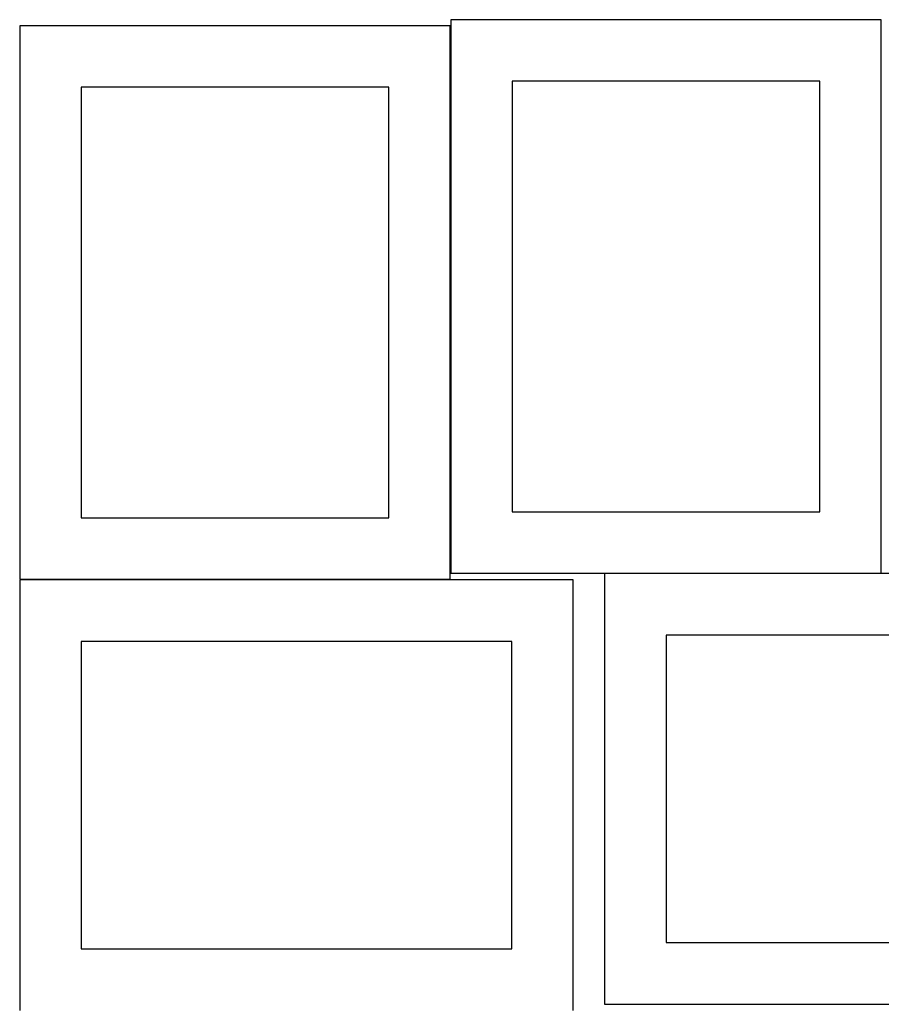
# Model space of a CAD drawing. Header units: millimetres. Extents: x 7 to 1493, y 7 to 2993.
# Tile 13 of 15: x 7 to 707, y 2193 to 2993. Entities that reach past the tile are written whole.
import ezdxf

# ---------------------------------------------------------------- set-up
doc = ezdxf.new("R2010")
doc.units = ezdxf.units.MM
doc.layers.add('CUT', color=7, linetype='CONTINUOUS', true_color=0x000000)

msp = doc.modelspace()

# ---------------------------------------------------------------- linework, layer by layer
at = {"layer": 'CUT'}
for p, q in [((356.538526, 2988.346514), (6.538526, 2988.346514)), ((6.538526, 2988.346514), (6.538526, 2538.346514)), ((356.538526, 2538.346514), (356.538526, 2988.346514)), ((356.93612, 2993.282015), (356.93612, 2543.282015)), ((706.93612, 2993.282015), (356.93612, 2993.282015)), ((706.93612, 2543.282015), (706.93612, 2993.282015)), ((306.538526, 2938.346514), (56.538526, 2938.346514)), ((56.538526, 2938.346514), (56.538526, 2588.346514)), ((306.538526, 2588.346514), (306.538526, 2938.346514)), ((406.93612, 2943.282015), (406.93612, 2593.282015)), ((656.93612, 2943.282015), (406.93612, 2943.282015)), ((656.93612, 2593.282015), (656.93612, 2943.282015)), ((56.538526, 2588.346514), (306.538526, 2588.346514)), ((406.93612, 2593.282015), (656.93612, 2593.282015)), ((456.516922, 2537.829879), (6.516922, 2537.829879)), ((6.516922, 2537.829879), (6.516922, 2187.829879)), ((6.538526, 2538.346514), (356.538526, 2538.346514)), ((356.93612, 2543.282015), (706.93612, 2543.282015)), ((456.516922, 2187.829879), (456.516922, 2537.829879)), ((932.041885, 2542.962203), (482.041885, 2542.962203)), ((482.041885, 2542.962203), (482.041885, 2192.962203)), ((882.041885, 2492.962203), (532.041885, 2492.962203)), ((532.041885, 2492.962203), (532.041885, 2242.962203)), ((406.516922, 2487.829879), (56.516922, 2487.829879)), ((56.516922, 2487.829879), (56.516922, 2237.829879)), ((406.516922, 2237.829879), (406.516922, 2487.829879)), ((532.041885, 2242.962203), (882.041885, 2242.962203)), ((56.516922, 2237.829879), (406.516922, 2237.829879)), ((482.041885, 2192.962203), (932.041885, 2192.962203))]:
    msp.add_line(p, q, dxfattribs=at)

doc.saveas('drawing.dxf')
